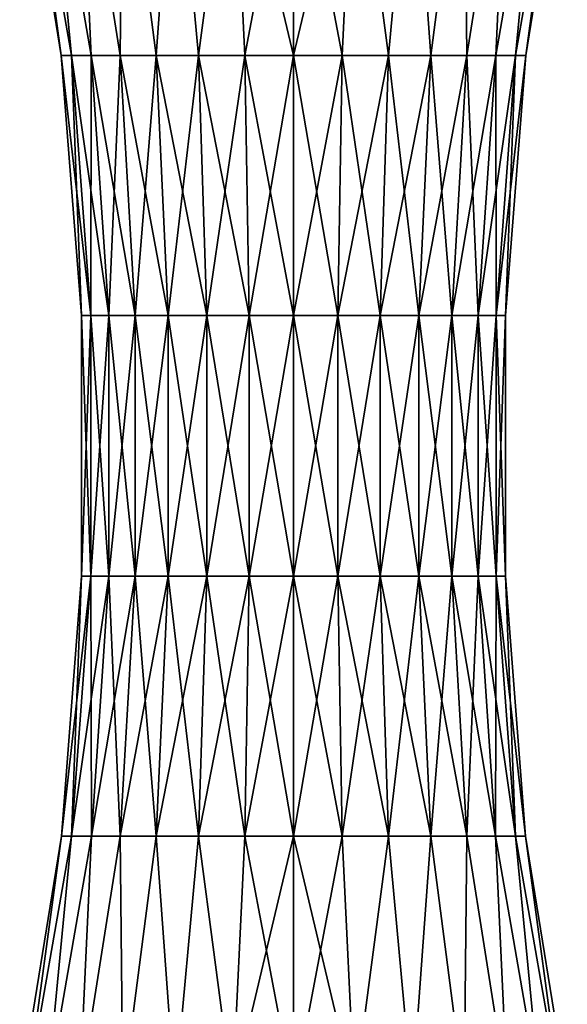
# Model space of a CAD drawing. Header units: millimetres. Extents: x -234 to 234, y -9 to 180.
# Tile 47 of 117: x -14 to 14, y 43 to 95. Entities that reach past the tile are written whole.
import ezdxf

# ---------------------------------------------------------------- set-up
doc = ezdxf.new("R2010")
doc.units = ezdxf.units.MM
doc.header["$LTSCALE"] = 106.095679
doc.layers.add('13', color=7, linetype='CONTINUOUS')
doc.layers.add('18', color=7, linetype='CONTINUOUS')

msp = doc.modelspace()

# ---------------------------------------------------------------- linework, layer by layer
at = {"layer": '13', "color": 7, "linetype": 'CONTINUOUS', "true_color": 0xa2afbf}
for points in [[(-14.136, 107, 3.227), (-14.5, 107), (-12.296, 93.408, 1.292), (-14.136, 107, 3.227)], [(-14.5, 107), (-14.136, 107, -3.227), (-12.296, 93.408, -1.292), (-14.5, 107)], [(-12.296, 93.408, 1.292), (-14.5, 107), (-12.296, 93.408, -1.292), (-12.296, 93.408, 1.292)], [(-13.064, 107, 6.291), (-14.136, 107, 3.227), (-11.758, 93.408, 3.82), (-13.064, 107, 6.291)], [(-11.758, 93.408, 3.82), (-14.136, 107, 3.227), (-12.296, 93.408, 1.292), (-11.758, 93.408, 3.82)], [(-14.136, 107, -3.227), (-13.064, 107, -6.291), (-11.758, 93.408, -3.82), (-14.136, 107, -3.227)], [(-12.296, 93.408, -1.292), (-14.136, 107, -3.227), (-11.758, 93.408, -3.82), (-12.296, 93.408, -1.292)], [(-11.337, 107, 9.041), (-13.064, 107, 6.291), (-10.707, 93.408, 6.182), (-11.337, 107, 9.041)], [(-10.707, 93.408, 6.182), (-13.064, 107, 6.291), (-11.758, 93.408, 3.82), (-10.707, 93.408, 6.182)], [(-13.064, 107, -6.291), (-11.337, 107, -9.041), (-10.707, 93.408, -6.182), (-13.064, 107, -6.291)], [(-11.758, 93.408, -3.82), (-13.064, 107, -6.291), (-10.707, 93.408, -6.182), (-11.758, 93.408, -3.82)], [(-9.041, 107, 11.337), (-11.337, 107, 9.041), (-9.188, 93.408, 8.273), (-9.041, 107, 11.337)], [(-9.188, 93.408, 8.273), (-11.337, 107, 9.041), (-10.707, 93.408, 6.182), (-9.188, 93.408, 8.273)], [(-11.337, 107, -9.041), (-9.041, 107, -11.337), (-9.188, 93.408, -8.273), (-11.337, 107, -9.041)], [(-10.707, 93.408, -6.182), (-11.337, 107, -9.041), (-9.188, 93.408, -8.273), (-10.707, 93.408, -6.182)], [(-7.267, 93.408, 10.002), (-9.041, 107, 11.337), (-9.188, 93.408, 8.273), (-7.267, 93.408, 10.002)], [(-9.188, 93.408, -8.273), (-9.041, 107, -11.337), (-7.267, 93.408, -10.002), (-9.188, 93.408, -8.273)], [(-6.291, 107, 13.064), (-9.041, 107, 11.337), (-7.267, 93.408, 10.002), (-6.291, 107, 13.064)], [(-9.041, 107, -11.337), (-6.291, 107, -13.064), (-7.267, 93.408, -10.002), (-9.041, 107, -11.337)], [(-5.029, 93.408, 11.294), (-6.291, 107, 13.064), (-7.267, 93.408, 10.002), (-5.029, 93.408, 11.294)], [(-7.267, 93.408, -10.002), (-6.291, 107, -13.064), (-5.029, 93.408, -11.294), (-7.267, 93.408, -10.002)], [(-3.227, 107, 14.136), (-6.291, 107, 13.064), (-5.029, 93.408, 11.294), (-3.227, 107, 14.136)], [(-6.291, 107, -13.064), (-3.227, 107, -14.136), (-5.029, 93.408, -11.294), (-6.291, 107, -13.064)], [(-2.57, 93.408, 12.093), (-3.227, 107, 14.136), (-5.029, 93.408, 11.294), (-2.57, 93.408, 12.093)], [(-5.029, 93.408, -11.294), (-3.227, 107, -14.136), (-2.57, 93.408, -12.093), (-5.029, 93.408, -11.294)], [(0, 107, 14.5), (-3.227, 107, 14.136), (0, 93.408, 12.363), (0, 107, 14.5)], [(0, 93.408, 12.363), (-3.227, 107, 14.136), (-2.57, 93.408, 12.093), (0, 93.408, 12.363)], [(-3.227, 107, -14.136), (0, 107, -14.5), (-2.57, 93.408, -12.093), (-3.227, 107, -14.136)], [(-2.57, 93.408, -12.093), (0, 107, -14.5), (0, 93.408, -12.363), (-2.57, 93.408, -12.093)], [(-11.758, 93.408, 3.82), (-12.296, 93.408, 1.292), (-10.733, 79.637, 3.487), (-11.758, 93.408, 3.82)], [(-12.296, 93.408, 1.292), (-12.296, 93.408, -1.292), (-11.224, 79.637, 1.18), (-12.296, 93.408, 1.292)], [(-10.733, 79.637, 3.487), (-12.296, 93.408, 1.292), (-11.224, 79.637, 1.18), (-10.733, 79.637, 3.487)], [(-12.296, 93.408, -1.292), (-11.758, 93.408, -3.82), (-11.224, 79.637, -1.18), (-12.296, 93.408, -1.292)], [(-11.224, 79.637, 1.18), (-12.296, 93.408, -1.292), (-11.224, 79.637, -1.18), (-11.224, 79.637, 1.18)], [(-10.707, 93.408, 6.182), (-11.758, 93.408, 3.82), (-9.774, 79.637, 5.643), (-10.707, 93.408, 6.182)], [(-9.774, 79.637, 5.643), (-11.758, 93.408, 3.82), (-10.733, 79.637, 3.487), (-9.774, 79.637, 5.643)], [(-11.758, 93.408, -3.82), (-10.707, 93.408, -6.182), (-10.733, 79.637, -3.487), (-11.758, 93.408, -3.82)], [(-11.224, 79.637, -1.18), (-11.758, 93.408, -3.82), (-10.733, 79.637, -3.487), (-11.224, 79.637, -1.18)], [(-10.733, 79.637, -3.487), (-10.707, 93.408, -6.182), (-9.774, 79.637, -5.643), (-10.733, 79.637, -3.487)], [(-9.188, 93.408, 8.273), (-10.707, 93.408, 6.182), (-8.387, 79.637, 7.551), (-9.188, 93.408, 8.273)], [(-8.387, 79.637, 7.551), (-10.707, 93.408, 6.182), (-9.774, 79.637, 5.643), (-8.387, 79.637, 7.551)], [(-10.707, 93.408, -6.182), (-9.188, 93.408, -8.273), (-9.774, 79.637, -5.643), (-10.707, 93.408, -6.182)], [(-9.774, 79.637, -5.643), (-9.188, 93.408, -8.273), (-8.387, 79.637, -7.551), (-9.774, 79.637, -5.643)], [(-7.267, 93.408, 10.002), (-9.188, 93.408, 8.273), (-6.633, 79.637, 9.13), (-7.267, 93.408, 10.002)], [(-6.633, 79.637, 9.13), (-9.188, 93.408, 8.273), (-8.387, 79.637, 7.551), (-6.633, 79.637, 9.13)], [(-9.188, 93.408, -8.273), (-7.267, 93.408, -10.002), (-8.387, 79.637, -7.551), (-9.188, 93.408, -8.273)], [(-8.387, 79.637, -7.551), (-7.267, 93.408, -10.002), (-6.633, 79.637, -9.13), (-8.387, 79.637, -7.551)], [(-5.029, 93.408, 11.294), (-7.267, 93.408, 10.002), (-4.59, 79.637, 10.31), (-5.029, 93.408, 11.294)], [(-4.59, 79.637, 10.31), (-7.267, 93.408, 10.002), (-6.633, 79.637, 9.13), (-4.59, 79.637, 10.31)], [(-7.267, 93.408, -10.002), (-5.029, 93.408, -11.294), (-6.633, 79.637, -9.13), (-7.267, 93.408, -10.002)], [(-6.633, 79.637, -9.13), (-5.029, 93.408, -11.294), (-4.59, 79.637, -10.31), (-6.633, 79.637, -9.13)], [(-2.57, 93.408, 12.093), (-5.029, 93.408, 11.294), (-2.346, 79.637, 11.039), (-2.57, 93.408, 12.093)], [(-2.346, 79.637, 11.039), (-5.029, 93.408, 11.294), (-4.59, 79.637, 10.31), (-2.346, 79.637, 11.039)], [(-5.029, 93.408, -11.294), (-2.57, 93.408, -12.093), (-4.59, 79.637, -10.31), (-5.029, 93.408, -11.294)], [(-4.59, 79.637, -10.31), (-2.57, 93.408, -12.093), (-2.346, 79.637, -11.039), (-4.59, 79.637, -10.31)], [(0, 93.408, 12.363), (-2.57, 93.408, 12.093), (0, 79.637, 11.285), (0, 93.408, 12.363)], [(0, 79.637, 11.285), (-2.57, 93.408, 12.093), (-2.346, 79.637, 11.039), (0, 79.637, 11.285)], [(-2.57, 93.408, -12.093), (0, 93.408, -12.363), (-2.346, 79.637, -11.039), (-2.57, 93.408, -12.093)], [(-2.346, 79.637, -11.039), (0, 93.408, -12.363), (0, 79.637, -11.285), (-2.346, 79.637, -11.039)], [(-10.733, 79.637, 3.487), (-11.224, 79.637, 1.18), (-10.732, 65.823, 3.487), (-10.733, 79.637, 3.487)], [(-11.224, 79.637, 1.18), (-11.224, 79.637, -1.18), (-11.222, 65.823, 1.179), (-11.224, 79.637, 1.18)], [(-10.732, 65.823, 3.487), (-11.224, 79.637, 1.18), (-11.222, 65.823, 1.179), (-10.732, 65.823, 3.487)], [(-11.224, 79.637, -1.18), (-10.733, 79.637, -3.487), (-11.222, 65.823, -1.179), (-11.224, 79.637, -1.18)], [(-11.222, 65.823, 1.179), (-11.224, 79.637, -1.18), (-11.222, 65.823, -1.179), (-11.222, 65.823, 1.179)], [(-11.222, 65.823, -1.179), (-10.733, 79.637, -3.487), (-10.732, 65.823, -3.487), (-11.222, 65.823, -1.179)], [(-9.774, 79.637, 5.643), (-10.733, 79.637, 3.487), (-9.772, 65.823, 5.642), (-9.774, 79.637, 5.643)], [(-9.772, 65.823, 5.642), (-10.733, 79.637, 3.487), (-10.732, 65.823, 3.487), (-9.772, 65.823, 5.642)], [(-10.733, 79.637, -3.487), (-9.774, 79.637, -5.643), (-10.732, 65.823, -3.487), (-10.733, 79.637, -3.487)], [(-10.732, 65.823, -3.487), (-9.774, 79.637, -5.643), (-9.772, 65.823, -5.642), (-10.732, 65.823, -3.487)], [(-8.387, 79.637, 7.551), (-9.774, 79.637, 5.643), (-8.386, 65.823, 7.55), (-8.387, 79.637, 7.551)], [(-8.386, 65.823, 7.55), (-9.774, 79.637, 5.643), (-9.772, 65.823, 5.642), (-8.386, 65.823, 7.55)], [(-9.774, 79.637, -5.643), (-8.387, 79.637, -7.551), (-9.772, 65.823, -5.642), (-9.774, 79.637, -5.643)], [(-9.772, 65.823, -5.642), (-8.387, 79.637, -7.551), (-8.386, 65.823, -7.55), (-9.772, 65.823, -5.642)], [(-6.633, 79.637, 9.13), (-8.387, 79.637, 7.551), (-6.632, 65.823, 9.129), (-6.633, 79.637, 9.13)], [(-6.632, 65.823, 9.129), (-8.387, 79.637, 7.551), (-8.386, 65.823, 7.55), (-6.632, 65.823, 9.129)], [(-8.387, 79.637, -7.551), (-6.633, 79.637, -9.13), (-8.386, 65.823, -7.55), (-8.387, 79.637, -7.551)], [(-8.386, 65.823, -7.55), (-6.633, 79.637, -9.13), (-6.632, 65.823, -9.129), (-8.386, 65.823, -7.55)], [(-4.59, 79.637, 10.31), (-6.633, 79.637, 9.13), (-4.59, 65.823, 10.308), (-4.59, 79.637, 10.31)], [(-4.59, 65.823, 10.308), (-6.633, 79.637, 9.13), (-6.632, 65.823, 9.129), (-4.59, 65.823, 10.308)], [(-6.633, 79.637, -9.13), (-4.59, 79.637, -10.31), (-6.632, 65.823, -9.129), (-6.633, 79.637, -9.13)], [(-6.632, 65.823, -9.129), (-4.59, 79.637, -10.31), (-4.59, 65.823, -10.308), (-6.632, 65.823, -9.129)], [(-2.346, 79.637, 11.039), (-4.59, 79.637, 10.31), (-2.346, 65.823, 11.037), (-2.346, 79.637, 11.039)], [(-2.346, 65.823, 11.037), (-4.59, 79.637, 10.31), (-4.59, 65.823, 10.308), (-2.346, 65.823, 11.037)], [(-4.59, 79.637, -10.31), (-2.346, 79.637, -11.039), (-4.59, 65.823, -10.308), (-4.59, 79.637, -10.31)], [(-4.59, 65.823, -10.308), (-2.346, 79.637, -11.039), (-2.346, 65.823, -11.037), (-4.59, 65.823, -10.308)], [(0, 79.637, 11.285), (-2.346, 79.637, 11.039), (0, 65.823, 11.284), (0, 79.637, 11.285)], [(0, 65.823, 11.284), (-2.346, 79.637, 11.039), (-2.346, 65.823, 11.037), (0, 65.823, 11.284)], [(-2.346, 79.637, -11.039), (0, 79.637, -11.285), (-2.346, 65.823, -11.037), (-2.346, 79.637, -11.039)], [(-2.346, 65.823, -11.037), (0, 79.637, -11.285), (0, 65.823, -11.284), (-2.346, 65.823, -11.037)], [(-11.222, 65.823, 1.179), (-11.222, 65.823, -1.179), (-12.291, 52.051, 1.292), (-11.222, 65.823, 1.179)], [(-11.754, 52.051, 3.819), (-11.222, 65.823, 1.179), (-12.291, 52.051, 1.292), (-11.754, 52.051, 3.819)], [(-11.222, 65.823, -1.179), (-10.732, 65.823, -3.487), (-12.291, 52.051, -1.292), (-11.222, 65.823, -1.179)], [(-12.291, 52.051, 1.292), (-11.222, 65.823, -1.179), (-12.291, 52.051, -1.292), (-12.291, 52.051, 1.292)], [(-12.291, 52.051, -1.292), (-10.732, 65.823, -3.487), (-11.754, 52.051, -3.819), (-12.291, 52.051, -1.292)], [(-10.732, 65.823, 3.487), (-11.222, 65.823, 1.179), (-11.754, 52.051, 3.819), (-10.732, 65.823, 3.487)], [(-10.703, 52.051, 6.179), (-10.732, 65.823, 3.487), (-11.754, 52.051, 3.819), (-10.703, 52.051, 6.179)], [(-10.732, 65.823, -3.487), (-9.772, 65.823, -5.642), (-11.754, 52.051, -3.819), (-10.732, 65.823, -3.487)], [(-11.754, 52.051, -3.819), (-9.772, 65.823, -5.642), (-10.703, 52.051, -6.179), (-11.754, 52.051, -3.819)], [(-9.772, 65.823, 5.642), (-10.732, 65.823, 3.487), (-10.703, 52.051, 6.179), (-9.772, 65.823, 5.642)], [(-9.184, 52.051, 8.269), (-9.772, 65.823, 5.642), (-10.703, 52.051, 6.179), (-9.184, 52.051, 8.269)], [(-9.772, 65.823, -5.642), (-8.386, 65.823, -7.55), (-10.703, 52.051, -6.179), (-9.772, 65.823, -5.642)], [(-10.703, 52.051, -6.179), (-8.386, 65.823, -7.55), (-9.184, 52.051, -8.269), (-10.703, 52.051, -6.179)], [(-8.386, 65.823, 7.55), (-9.772, 65.823, 5.642), (-9.184, 52.051, 8.269), (-8.386, 65.823, 7.55)], [(-7.264, 52.051, 9.998), (-8.386, 65.823, 7.55), (-9.184, 52.051, 8.269), (-7.264, 52.051, 9.998)], [(-8.386, 65.823, -7.55), (-6.632, 65.823, -9.129), (-9.184, 52.051, -8.269), (-8.386, 65.823, -7.55)], [(-9.184, 52.051, -8.269), (-6.632, 65.823, -9.129), (-7.264, 52.051, -9.998), (-9.184, 52.051, -8.269)], [(-6.632, 65.823, 9.129), (-8.386, 65.823, 7.55), (-7.264, 52.051, 9.998), (-6.632, 65.823, 9.129)], [(-5.027, 52.051, 11.29), (-6.632, 65.823, 9.129), (-7.264, 52.051, 9.998), (-5.027, 52.051, 11.29)], [(-6.632, 65.823, -9.129), (-4.59, 65.823, -10.308), (-7.264, 52.051, -9.998), (-6.632, 65.823, -9.129)], [(-7.264, 52.051, -9.998), (-4.59, 65.823, -10.308), (-5.027, 52.051, -11.29), (-7.264, 52.051, -9.998)], [(-4.59, 65.823, 10.308), (-6.632, 65.823, 9.129), (-5.027, 52.051, 11.29), (-4.59, 65.823, 10.308)], [(-2.569, 52.051, 12.088), (-4.59, 65.823, 10.308), (-5.027, 52.051, 11.29), (-2.569, 52.051, 12.088)], [(-4.59, 65.823, -10.308), (-2.346, 65.823, -11.037), (-5.027, 52.051, -11.29), (-4.59, 65.823, -10.308)], [(-5.027, 52.051, -11.29), (-2.346, 65.823, -11.037), (-2.569, 52.051, -12.088), (-5.027, 52.051, -11.29)], [(-2.346, 65.823, 11.037), (-4.59, 65.823, 10.308), (-2.569, 52.051, 12.088), (-2.346, 65.823, 11.037)], [(0, 52.051, 12.358), (-2.346, 65.823, 11.037), (-2.569, 52.051, 12.088), (0, 52.051, 12.358)], [(-2.346, 65.823, -11.037), (0, 65.823, -11.284), (-2.569, 52.051, -12.088), (-2.346, 65.823, -11.037)], [(-2.569, 52.051, -12.088), (0, 65.823, -11.284), (0, 52.051, -12.358), (-2.569, 52.051, -12.088)], [(0, 65.823, 11.284), (-2.346, 65.823, 11.037), (0, 52.051, 12.358), (0, 65.823, 11.284)], [(-12.291, 52.051, 1.292), (-12.291, 52.051, -1.292), (-14.5, 38.418), (-12.291, 52.051, 1.292)], [(-14.136, 38.418, 3.227), (-12.291, 52.051, 1.292), (-14.5, 38.418), (-14.136, 38.418, 3.227)], [(-14.5, 38.418), (-12.291, 52.051, -1.292), (-14.136, 38.418, -3.227), (-14.5, 38.418)], [(-11.754, 52.051, 3.819), (-12.291, 52.051, 1.292), (-14.136, 38.418, 3.227), (-11.754, 52.051, 3.819)], [(-13.064, 38.418, 6.291), (-11.754, 52.051, 3.819), (-14.136, 38.418, 3.227), (-13.064, 38.418, 6.291)], [(-12.291, 52.051, -1.292), (-11.754, 52.051, -3.819), (-14.136, 38.418, -3.227), (-12.291, 52.051, -1.292)], [(-14.136, 38.418, -3.227), (-11.754, 52.051, -3.819), (-13.064, 38.418, -6.291), (-14.136, 38.418, -3.227)], [(-10.703, 52.051, 6.179), (-11.754, 52.051, 3.819), (-13.064, 38.418, 6.291), (-10.703, 52.051, 6.179)], [(-11.337, 38.418, 9.041), (-10.703, 52.051, 6.179), (-13.064, 38.418, 6.291), (-11.337, 38.418, 9.041)], [(-11.754, 52.051, -3.819), (-10.703, 52.051, -6.179), (-13.064, 38.418, -6.291), (-11.754, 52.051, -3.819)], [(-13.064, 38.418, -6.291), (-10.703, 52.051, -6.179), (-11.337, 38.418, -9.041), (-13.064, 38.418, -6.291)], [(-9.184, 52.051, 8.269), (-10.703, 52.051, 6.179), (-11.337, 38.418, 9.041), (-9.184, 52.051, 8.269)], [(-9.041, 38.418, 11.337), (-9.184, 52.051, 8.269), (-11.337, 38.418, 9.041), (-9.041, 38.418, 11.337)], [(-10.703, 52.051, -6.179), (-9.184, 52.051, -8.269), (-11.337, 38.418, -9.041), (-10.703, 52.051, -6.179)], [(-11.337, 38.418, -9.041), (-9.184, 52.051, -8.269), (-9.041, 38.418, -11.337), (-11.337, 38.418, -9.041)], [(-7.264, 52.051, 9.998), (-9.184, 52.051, 8.269), (-9.041, 38.418, 11.337), (-7.264, 52.051, 9.998)], [(-9.184, 52.051, -8.269), (-7.264, 52.051, -9.998), (-9.041, 38.418, -11.337), (-9.184, 52.051, -8.269)], [(-6.291, 38.418, 13.064), (-7.264, 52.051, 9.998), (-9.041, 38.418, 11.337), (-6.291, 38.418, 13.064)], [(-9.041, 38.418, -11.337), (-7.264, 52.051, -9.998), (-6.291, 38.418, -13.064), (-9.041, 38.418, -11.337)], [(-5.027, 52.051, 11.29), (-7.264, 52.051, 9.998), (-6.291, 38.418, 13.064), (-5.027, 52.051, 11.29)], [(-7.264, 52.051, -9.998), (-5.027, 52.051, -11.29), (-6.291, 38.418, -13.064), (-7.264, 52.051, -9.998)], [(-3.227, 38.418, 14.136), (-5.027, 52.051, 11.29), (-6.291, 38.418, 13.064), (-3.227, 38.418, 14.136)], [(-6.291, 38.418, -13.064), (-5.027, 52.051, -11.29), (-3.227, 38.418, -14.136), (-6.291, 38.418, -13.064)], [(-2.569, 52.051, 12.088), (-5.027, 52.051, 11.29), (-3.227, 38.418, 14.136), (-2.569, 52.051, 12.088)], [(-5.027, 52.051, -11.29), (-2.569, 52.051, -12.088), (-3.227, 38.418, -14.136), (-5.027, 52.051, -11.29)], [(0, 38.418, 14.5), (-2.569, 52.051, 12.088), (-3.227, 38.418, 14.136), (0, 38.418, 14.5)], [(-2.569, 52.051, -12.088), (0, 52.051, -12.358), (-3.227, 38.418, -14.136), (-2.569, 52.051, -12.088)], [(-3.227, 38.418, -14.136), (0, 52.051, -12.358), (0, 38.418, -14.5), (-3.227, 38.418, -14.136)], [(0, 52.051, 12.358), (-2.569, 52.051, 12.088), (0, 38.418, 14.5), (0, 52.051, 12.358)]]:
    msp.add_3dface(points, dxfattribs=at)
at = {"layer": '18', "color": 7, "linetype": 'CONTINUOUS', "true_color": 0xa2afbf}
for points in [[(0, 107, 14.5), (0, 93.408, 12.363), (2.57, 93.408, 12.093), (0, 107, 14.5)], [(3.227, 107, 14.136), (0, 107, 14.5), (2.57, 93.408, 12.093), (3.227, 107, 14.136)], [(0, 93.408, -12.363), (0, 107, -14.5), (3.227, 107, -14.136), (0, 93.408, -12.363)], [(0, 93.408, -12.363), (3.227, 107, -14.136), (2.57, 93.408, -12.093), (0, 93.408, -12.363)], [(2.57, 93.408, -12.093), (3.227, 107, -14.136), (5.029, 93.408, -11.294), (2.57, 93.408, -12.093)], [(5.029, 93.408, 11.294), (3.227, 107, 14.136), (2.57, 93.408, 12.093), (5.029, 93.408, 11.294)], [(3.227, 107, -14.136), (6.291, 107, -13.064), (5.029, 93.408, -11.294), (3.227, 107, -14.136)], [(6.291, 107, 13.064), (3.227, 107, 14.136), (5.029, 93.408, 11.294), (6.291, 107, 13.064)], [(5.029, 93.408, -11.294), (6.291, 107, -13.064), (7.267, 93.408, -10.002), (5.029, 93.408, -11.294)], [(7.267, 93.408, 10.002), (6.291, 107, 13.064), (5.029, 93.408, 11.294), (7.267, 93.408, 10.002)], [(6.291, 107, -13.064), (9.041, 107, -11.337), (7.267, 93.408, -10.002), (6.291, 107, -13.064)], [(9.041, 107, 11.337), (6.291, 107, 13.064), (7.267, 93.408, 10.002), (9.041, 107, 11.337)], [(7.267, 93.408, -10.002), (9.041, 107, -11.337), (9.188, 93.408, -8.273), (7.267, 93.408, -10.002)], [(9.188, 93.408, 8.273), (9.041, 107, 11.337), (7.267, 93.408, 10.002), (9.188, 93.408, 8.273)], [(9.041, 107, -11.337), (11.337, 107, -9.041), (9.188, 93.408, -8.273), (9.041, 107, -11.337)], [(11.337, 107, 9.041), (9.041, 107, 11.337), (9.188, 93.408, 8.273), (11.337, 107, 9.041)], [(9.188, 93.408, -8.273), (11.337, 107, -9.041), (10.707, 93.408, -6.182), (9.188, 93.408, -8.273)], [(10.707, 93.408, 6.182), (11.337, 107, 9.041), (9.188, 93.408, 8.273), (10.707, 93.408, 6.182)], [(11.337, 107, -9.041), (13.064, 107, -6.291), (10.707, 93.408, -6.182), (11.337, 107, -9.041)], [(10.707, 93.408, -6.182), (13.064, 107, -6.291), (11.758, 93.408, -3.82), (10.707, 93.408, -6.182)], [(13.064, 107, 6.291), (11.337, 107, 9.041), (10.707, 93.408, 6.182), (13.064, 107, 6.291)], [(11.758, 93.408, 3.82), (13.064, 107, 6.291), (10.707, 93.408, 6.182), (11.758, 93.408, 3.82)], [(13.064, 107, -6.291), (14.136, 107, -3.227), (11.758, 93.408, -3.82), (13.064, 107, -6.291)], [(11.758, 93.408, -3.82), (14.136, 107, -3.227), (12.296, 93.408, -1.292), (11.758, 93.408, -3.82)], [(14.136, 107, 3.227), (13.064, 107, 6.291), (11.758, 93.408, 3.82), (14.136, 107, 3.227)], [(12.296, 93.408, 1.292), (14.136, 107, 3.227), (11.758, 93.408, 3.82), (12.296, 93.408, 1.292)], [(14.136, 107, -3.227), (14.5, 107), (12.296, 93.408, -1.292), (14.136, 107, -3.227)], [(14.5, 107), (14.136, 107, 3.227), (12.296, 93.408, 1.292), (14.5, 107)], [(12.296, 93.408, -1.292), (14.5, 107), (12.296, 93.408, 1.292), (12.296, 93.408, -1.292)], [(0, 93.408, 12.363), (0, 79.637, 11.285), (2.346, 79.637, 11.039), (0, 93.408, 12.363)], [(2.57, 93.408, 12.093), (0, 93.408, 12.363), (2.346, 79.637, 11.039), (2.57, 93.408, 12.093)], [(0, 79.637, -11.285), (0, 93.408, -12.363), (2.57, 93.408, -12.093), (0, 79.637, -11.285)], [(0, 79.637, -11.285), (2.57, 93.408, -12.093), (2.346, 79.637, -11.039), (0, 79.637, -11.285)], [(2.57, 93.408, -12.093), (5.029, 93.408, -11.294), (2.346, 79.637, -11.039), (2.57, 93.408, -12.093)], [(2.346, 79.637, -11.039), (5.029, 93.408, -11.294), (4.59, 79.637, -10.31), (2.346, 79.637, -11.039)], [(4.59, 79.637, 10.31), (2.57, 93.408, 12.093), (2.346, 79.637, 11.039), (4.59, 79.637, 10.31)], [(5.029, 93.408, 11.294), (2.57, 93.408, 12.093), (4.59, 79.637, 10.31), (5.029, 93.408, 11.294)], [(5.029, 93.408, -11.294), (7.267, 93.408, -10.002), (4.59, 79.637, -10.31), (5.029, 93.408, -11.294)], [(4.59, 79.637, -10.31), (7.267, 93.408, -10.002), (6.633, 79.637, -9.13), (4.59, 79.637, -10.31)], [(6.633, 79.637, 9.13), (5.029, 93.408, 11.294), (4.59, 79.637, 10.31), (6.633, 79.637, 9.13)], [(7.267, 93.408, 10.002), (5.029, 93.408, 11.294), (6.633, 79.637, 9.13), (7.267, 93.408, 10.002)], [(7.267, 93.408, -10.002), (9.188, 93.408, -8.273), (6.633, 79.637, -9.13), (7.267, 93.408, -10.002)], [(6.633, 79.637, -9.13), (9.188, 93.408, -8.273), (8.387, 79.637, -7.551), (6.633, 79.637, -9.13)], [(8.387, 79.637, 7.551), (7.267, 93.408, 10.002), (6.633, 79.637, 9.13), (8.387, 79.637, 7.551)], [(9.188, 93.408, 8.273), (7.267, 93.408, 10.002), (8.387, 79.637, 7.551), (9.188, 93.408, 8.273)], [(9.188, 93.408, -8.273), (10.707, 93.408, -6.182), (8.387, 79.637, -7.551), (9.188, 93.408, -8.273)], [(8.387, 79.637, -7.551), (10.707, 93.408, -6.182), (9.774, 79.637, -5.643), (8.387, 79.637, -7.551)], [(9.774, 79.637, 5.643), (9.188, 93.408, 8.273), (8.387, 79.637, 7.551), (9.774, 79.637, 5.643)], [(10.707, 93.408, 6.182), (9.188, 93.408, 8.273), (9.774, 79.637, 5.643), (10.707, 93.408, 6.182)], [(10.707, 93.408, -6.182), (11.758, 93.408, -3.82), (9.774, 79.637, -5.643), (10.707, 93.408, -6.182)], [(9.774, 79.637, -5.643), (11.758, 93.408, -3.82), (10.733, 79.637, -3.487), (9.774, 79.637, -5.643)], [(10.733, 79.637, 3.487), (10.707, 93.408, 6.182), (9.774, 79.637, 5.643), (10.733, 79.637, 3.487)], [(11.758, 93.408, 3.82), (10.707, 93.408, 6.182), (10.733, 79.637, 3.487), (11.758, 93.408, 3.82)], [(11.758, 93.408, -3.82), (12.296, 93.408, -1.292), (10.733, 79.637, -3.487), (11.758, 93.408, -3.82)], [(10.733, 79.637, -3.487), (12.296, 93.408, -1.292), (11.224, 79.637, -1.18), (10.733, 79.637, -3.487)], [(11.224, 79.637, 1.18), (11.758, 93.408, 3.82), (10.733, 79.637, 3.487), (11.224, 79.637, 1.18)], [(12.296, 93.408, -1.292), (12.296, 93.408, 1.292), (11.224, 79.637, -1.18), (12.296, 93.408, -1.292)], [(12.296, 93.408, 1.292), (11.758, 93.408, 3.82), (11.224, 79.637, 1.18), (12.296, 93.408, 1.292)], [(11.224, 79.637, -1.18), (12.296, 93.408, 1.292), (11.224, 79.637, 1.18), (11.224, 79.637, -1.18)], [(0, 79.637, 11.285), (0, 65.823, 11.284), (2.346, 65.823, 11.037), (0, 79.637, 11.285)], [(2.346, 79.637, 11.039), (0, 79.637, 11.285), (2.346, 65.823, 11.037), (2.346, 79.637, 11.039)], [(0, 65.823, -11.284), (0, 79.637, -11.285), (2.346, 79.637, -11.039), (0, 65.823, -11.284)], [(0, 65.823, -11.284), (2.346, 79.637, -11.039), (2.346, 65.823, -11.037), (0, 65.823, -11.284)], [(2.346, 79.637, -11.039), (4.59, 79.637, -10.31), (2.346, 65.823, -11.037), (2.346, 79.637, -11.039)], [(2.346, 65.823, -11.037), (4.59, 79.637, -10.31), (4.59, 65.823, -10.308), (2.346, 65.823, -11.037)], [(4.59, 79.637, 10.31), (2.346, 79.637, 11.039), (4.59, 65.823, 10.308), (4.59, 79.637, 10.31)], [(4.59, 65.823, 10.308), (2.346, 79.637, 11.039), (2.346, 65.823, 11.037), (4.59, 65.823, 10.308)], [(4.59, 79.637, -10.31), (6.633, 79.637, -9.13), (4.59, 65.823, -10.308), (4.59, 79.637, -10.31)], [(4.59, 65.823, -10.308), (6.633, 79.637, -9.13), (6.632, 65.823, -9.129), (4.59, 65.823, -10.308)], [(6.633, 79.637, 9.13), (4.59, 79.637, 10.31), (6.632, 65.823, 9.129), (6.633, 79.637, 9.13)], [(6.632, 65.823, 9.129), (4.59, 79.637, 10.31), (4.59, 65.823, 10.308), (6.632, 65.823, 9.129)], [(6.633, 79.637, -9.13), (8.387, 79.637, -7.551), (6.632, 65.823, -9.129), (6.633, 79.637, -9.13)], [(6.632, 65.823, -9.129), (8.387, 79.637, -7.551), (8.386, 65.823, -7.55), (6.632, 65.823, -9.129)], [(8.386, 65.823, 7.55), (6.633, 79.637, 9.13), (6.632, 65.823, 9.129), (8.386, 65.823, 7.55)], [(8.387, 79.637, 7.551), (6.633, 79.637, 9.13), (8.386, 65.823, 7.55), (8.387, 79.637, 7.551)], [(8.387, 79.637, -7.551), (9.774, 79.637, -5.643), (8.386, 65.823, -7.55), (8.387, 79.637, -7.551)], [(8.386, 65.823, -7.55), (9.774, 79.637, -5.643), (9.772, 65.823, -5.642), (8.386, 65.823, -7.55)], [(9.772, 65.823, 5.642), (8.387, 79.637, 7.551), (8.386, 65.823, 7.55), (9.772, 65.823, 5.642)], [(9.774, 79.637, 5.643), (8.387, 79.637, 7.551), (9.772, 65.823, 5.642), (9.774, 79.637, 5.643)], [(9.774, 79.637, -5.643), (10.733, 79.637, -3.487), (9.772, 65.823, -5.642), (9.774, 79.637, -5.643)], [(9.772, 65.823, -5.642), (10.733, 79.637, -3.487), (10.732, 65.823, -3.487), (9.772, 65.823, -5.642)], [(10.732, 65.823, 3.487), (9.774, 79.637, 5.643), (9.772, 65.823, 5.642), (10.732, 65.823, 3.487)], [(10.733, 79.637, 3.487), (9.774, 79.637, 5.643), (10.732, 65.823, 3.487), (10.733, 79.637, 3.487)], [(10.733, 79.637, -3.487), (11.224, 79.637, -1.18), (10.732, 65.823, -3.487), (10.733, 79.637, -3.487)], [(10.732, 65.823, -3.487), (11.224, 79.637, -1.18), (11.222, 65.823, -1.179), (10.732, 65.823, -3.487)], [(11.222, 65.823, 1.179), (10.733, 79.637, 3.487), (10.732, 65.823, 3.487), (11.222, 65.823, 1.179)], [(11.224, 79.637, 1.18), (10.733, 79.637, 3.487), (11.222, 65.823, 1.179), (11.224, 79.637, 1.18)], [(11.224, 79.637, -1.18), (11.224, 79.637, 1.18), (11.222, 65.823, -1.179), (11.224, 79.637, -1.18)], [(11.222, 65.823, -1.179), (11.224, 79.637, 1.18), (11.222, 65.823, 1.179), (11.222, 65.823, -1.179)], [(0, 65.823, 11.284), (0, 52.051, 12.358), (2.569, 52.051, 12.088), (0, 65.823, 11.284)], [(2.346, 65.823, 11.037), (0, 65.823, 11.284), (2.569, 52.051, 12.088), (2.346, 65.823, 11.037)], [(0, 52.051, -12.358), (0, 65.823, -11.284), (2.346, 65.823, -11.037), (0, 52.051, -12.358)], [(0, 52.051, -12.358), (2.346, 65.823, -11.037), (2.569, 52.051, -12.088), (0, 52.051, -12.358)], [(2.346, 65.823, -11.037), (4.59, 65.823, -10.308), (2.569, 52.051, -12.088), (2.346, 65.823, -11.037)], [(4.59, 65.823, 10.308), (2.346, 65.823, 11.037), (5.027, 52.051, 11.29), (4.59, 65.823, 10.308)], [(5.027, 52.051, 11.29), (2.346, 65.823, 11.037), (2.569, 52.051, 12.088), (5.027, 52.051, 11.29)], [(2.569, 52.051, -12.088), (4.59, 65.823, -10.308), (5.027, 52.051, -11.29), (2.569, 52.051, -12.088)], [(4.59, 65.823, -10.308), (6.632, 65.823, -9.129), (5.027, 52.051, -11.29), (4.59, 65.823, -10.308)], [(6.632, 65.823, 9.129), (4.59, 65.823, 10.308), (7.264, 52.051, 9.998), (6.632, 65.823, 9.129)], [(7.264, 52.051, 9.998), (4.59, 65.823, 10.308), (5.027, 52.051, 11.29), (7.264, 52.051, 9.998)], [(5.027, 52.051, -11.29), (6.632, 65.823, -9.129), (7.264, 52.051, -9.998), (5.027, 52.051, -11.29)], [(6.632, 65.823, -9.129), (8.386, 65.823, -7.55), (7.264, 52.051, -9.998), (6.632, 65.823, -9.129)], [(8.386, 65.823, 7.55), (6.632, 65.823, 9.129), (9.184, 52.051, 8.269), (8.386, 65.823, 7.55)], [(9.184, 52.051, 8.269), (6.632, 65.823, 9.129), (7.264, 52.051, 9.998), (9.184, 52.051, 8.269)], [(7.264, 52.051, -9.998), (8.386, 65.823, -7.55), (9.184, 52.051, -8.269), (7.264, 52.051, -9.998)], [(8.386, 65.823, -7.55), (9.772, 65.823, -5.642), (9.184, 52.051, -8.269), (8.386, 65.823, -7.55)], [(9.772, 65.823, 5.642), (8.386, 65.823, 7.55), (10.703, 52.051, 6.179), (9.772, 65.823, 5.642)], [(10.703, 52.051, 6.179), (8.386, 65.823, 7.55), (9.184, 52.051, 8.269), (10.703, 52.051, 6.179)], [(9.184, 52.051, -8.269), (9.772, 65.823, -5.642), (10.703, 52.051, -6.179), (9.184, 52.051, -8.269)], [(9.772, 65.823, -5.642), (10.732, 65.823, -3.487), (10.703, 52.051, -6.179), (9.772, 65.823, -5.642)], [(10.732, 65.823, 3.487), (9.772, 65.823, 5.642), (11.754, 52.051, 3.819), (10.732, 65.823, 3.487)], [(11.754, 52.051, 3.819), (9.772, 65.823, 5.642), (10.703, 52.051, 6.179), (11.754, 52.051, 3.819)], [(10.703, 52.051, -6.179), (10.732, 65.823, -3.487), (11.754, 52.051, -3.819), (10.703, 52.051, -6.179)], [(10.732, 65.823, -3.487), (11.222, 65.823, -1.179), (11.754, 52.051, -3.819), (10.732, 65.823, -3.487)], [(11.222, 65.823, 1.179), (10.732, 65.823, 3.487), (12.291, 52.051, 1.292), (11.222, 65.823, 1.179)], [(12.291, 52.051, 1.292), (10.732, 65.823, 3.487), (11.754, 52.051, 3.819), (12.291, 52.051, 1.292)], [(11.222, 65.823, -1.179), (11.222, 65.823, 1.179), (12.291, 52.051, -1.292), (11.222, 65.823, -1.179)], [(11.754, 52.051, -3.819), (11.222, 65.823, -1.179), (12.291, 52.051, -1.292), (11.754, 52.051, -3.819)], [(12.291, 52.051, -1.292), (11.222, 65.823, 1.179), (12.291, 52.051, 1.292), (12.291, 52.051, -1.292)], [(0, 52.051, 12.358), (0, 38.418, 14.5), (3.227, 38.418, 14.136), (0, 52.051, 12.358)], [(2.569, 52.051, 12.088), (0, 52.051, 12.358), (3.227, 38.418, 14.136), (2.569, 52.051, 12.088)], [(0, 38.418, -14.5), (0, 52.051, -12.358), (2.569, 52.051, -12.088), (0, 38.418, -14.5)], [(0, 38.418, -14.5), (2.569, 52.051, -12.088), (3.227, 38.418, -14.136), (0, 38.418, -14.5)], [(2.569, 52.051, -12.088), (5.027, 52.051, -11.29), (3.227, 38.418, -14.136), (2.569, 52.051, -12.088)], [(5.027, 52.051, 11.29), (2.569, 52.051, 12.088), (3.227, 38.418, 14.136), (5.027, 52.051, 11.29)], [(3.227, 38.418, -14.136), (5.027, 52.051, -11.29), (6.291, 38.418, -13.064), (3.227, 38.418, -14.136)], [(6.291, 38.418, 13.064), (5.027, 52.051, 11.29), (3.227, 38.418, 14.136), (6.291, 38.418, 13.064)], [(5.027, 52.051, -11.29), (7.264, 52.051, -9.998), (6.291, 38.418, -13.064), (5.027, 52.051, -11.29)], [(7.264, 52.051, 9.998), (5.027, 52.051, 11.29), (6.291, 38.418, 13.064), (7.264, 52.051, 9.998)], [(6.291, 38.418, -13.064), (7.264, 52.051, -9.998), (9.041, 38.418, -11.337), (6.291, 38.418, -13.064)], [(9.041, 38.418, 11.337), (7.264, 52.051, 9.998), (6.291, 38.418, 13.064), (9.041, 38.418, 11.337)], [(7.264, 52.051, -9.998), (9.184, 52.051, -8.269), (9.041, 38.418, -11.337), (7.264, 52.051, -9.998)], [(9.184, 52.051, 8.269), (7.264, 52.051, 9.998), (9.041, 38.418, 11.337), (9.184, 52.051, 8.269)], [(9.041, 38.418, -11.337), (9.184, 52.051, -8.269), (11.337, 38.418, -9.041), (9.041, 38.418, -11.337)], [(11.337, 38.418, 9.041), (9.184, 52.051, 8.269), (9.041, 38.418, 11.337), (11.337, 38.418, 9.041)], [(9.184, 52.051, -8.269), (10.703, 52.051, -6.179), (11.337, 38.418, -9.041), (9.184, 52.051, -8.269)], [(10.703, 52.051, 6.179), (9.184, 52.051, 8.269), (11.337, 38.418, 9.041), (10.703, 52.051, 6.179)], [(10.703, 52.051, -6.179), (11.754, 52.051, -3.819), (13.064, 38.418, -6.291), (10.703, 52.051, -6.179)], [(11.337, 38.418, -9.041), (10.703, 52.051, -6.179), (13.064, 38.418, -6.291), (11.337, 38.418, -9.041)], [(11.754, 52.051, 3.819), (10.703, 52.051, 6.179), (13.064, 38.418, 6.291), (11.754, 52.051, 3.819)], [(13.064, 38.418, 6.291), (10.703, 52.051, 6.179), (11.337, 38.418, 9.041), (13.064, 38.418, 6.291)], [(11.754, 52.051, -3.819), (12.291, 52.051, -1.292), (14.136, 38.418, -3.227), (11.754, 52.051, -3.819)], [(13.064, 38.418, -6.291), (11.754, 52.051, -3.819), (14.136, 38.418, -3.227), (13.064, 38.418, -6.291)], [(12.291, 52.051, 1.292), (11.754, 52.051, 3.819), (14.136, 38.418, 3.227), (12.291, 52.051, 1.292)], [(14.136, 38.418, 3.227), (11.754, 52.051, 3.819), (13.064, 38.418, 6.291), (14.136, 38.418, 3.227)], [(12.291, 52.051, -1.292), (12.291, 52.051, 1.292), (14.5, 38.418), (12.291, 52.051, -1.292)], [(14.136, 38.418, -3.227), (12.291, 52.051, -1.292), (14.5, 38.418), (14.136, 38.418, -3.227)], [(14.5, 38.418), (12.291, 52.051, 1.292), (14.136, 38.418, 3.227), (14.5, 38.418)]]:
    msp.add_3dface(points, dxfattribs=at)

doc.saveas('drawing.dxf')
